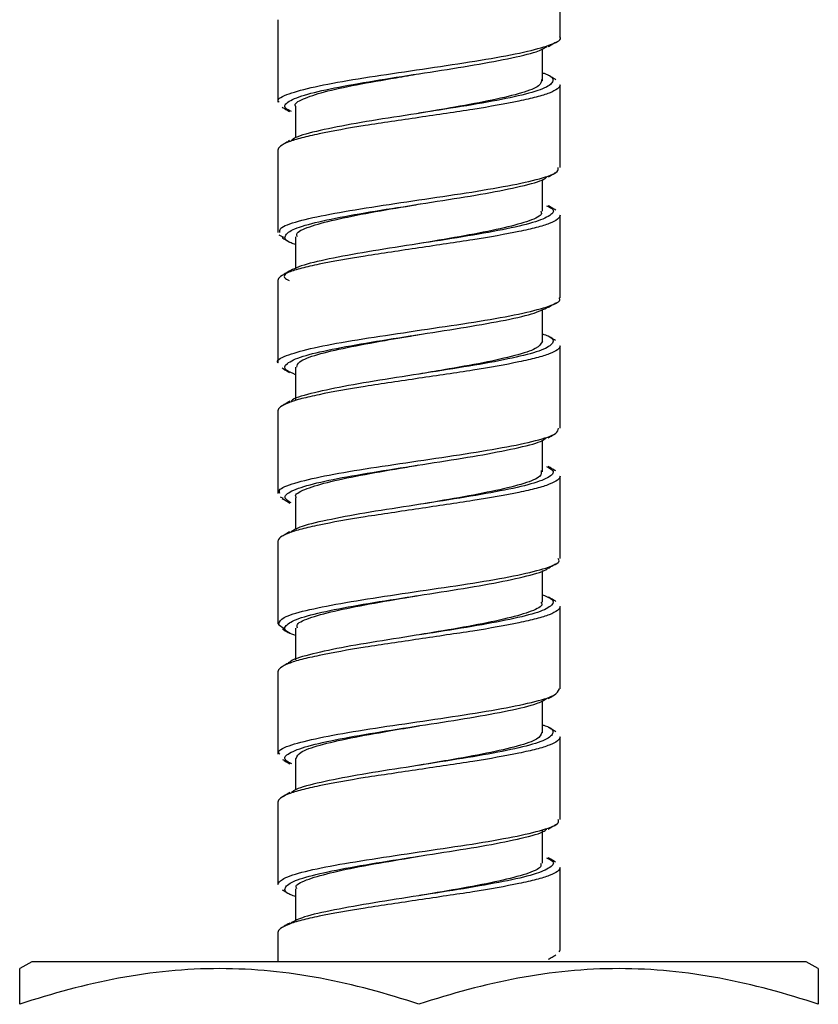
# Model space of a CAD drawing. Header units: inches. Extents: x 0.7 to 40, y 0 to 26.3.
# Tile 3 of 21: x 12.705 to 13.455, y 17.769 to 18.694. Entities that reach past the tile are written whole.
import ezdxf

# ---------------------------------------------------------------- set-up
doc = ezdxf.new("R2010")
doc.units = ezdxf.units.IN
doc.header["$MEASUREMENT"] = 0

msp = doc.modelspace()

# ---------------------------------------------------------------- linework, layer by layer
for p, q in [((13.21235, 18.67813), (13.21235, 18.75556)), ((12.94737, 18.69431), (12.94737, 18.61685)), ((13.19574, 18.63703), (13.19574, 18.66711)), ((13.07986, 18.64352), (13.07986, 18.64352)), ((13.21235, 18.55561), (13.21235, 18.63306)), ((12.96398, 18.61289), (12.96398, 18.58352)), ((13.07986, 18.60641), (13.07986, 18.60641)), ((12.94737, 18.57181), (12.94737, 18.49438)), ((13.19574, 18.51453), (13.19574, 18.54405)), ((13.21235, 18.43314), (13.21235, 18.51056)), ((12.95297, 18.48959), (12.94858, 18.49177)), ((12.96398, 18.49039), (12.96398, 18.46031)), ((12.94737, 18.44931), (12.94737, 18.37187)), ((13.19574, 18.39203), (13.19574, 18.42209)), ((13.21235, 18.3106), (13.21235, 18.38806)), ((12.96398, 18.36789), (12.96398, 18.33711)), ((12.94737, 18.32681), (12.94737, 18.24937)), ((13.19574, 18.26953), (13.19574, 18.29928)), ((13.07985, 18.27602), (13.07985, 18.27602)), ((13.21235, 18.18813), (13.21235, 18.26556)), ((12.95264, 18.2445), (12.94964, 18.24579)), ((12.96398, 18.24539), (12.96398, 18.21541)), ((12.94737, 18.20431), (12.94737, 18.12688)), ((13.19574, 18.14703), (13.19574, 18.1769)), ((13.07987, 18.15352), (13.07987, 18.15352)), ((13.21235, 18.06561), (13.21235, 18.14306)), ((12.95342, 18.12187), (12.94747, 18.12612)), ((12.96398, 18.12289), (12.96398, 18.09294)), ((13.0799, 18.11642), (13.0799, 18.11642)), ((12.94737, 18.08181), (12.94737, 18.00436)), ((13.19574, 18.02453), (13.19574, 18.05459)), ((13.21235, 17.94312), (13.21235, 18.02056)), ((12.96398, 18.00039), (12.96398, 17.97091)), ((12.94737, 17.95931), (12.94737, 17.88187)), ((13.19574, 17.90203), (13.19574, 17.93255)), ((13.07973, 17.9085), (13.07972, 17.9085)), ((13.21235, 17.82062), (13.21235, 17.89806)), ((12.96398, 17.87789), (12.96398, 17.84781)), ((12.94737, 17.83681), (12.94737, 17.80941)), ((12.71613, 17.80941), (12.70486, 17.8029)), ((13.44359, 17.80941), (12.71613, 17.80941)), ((13.45486, 17.8029), (13.44359, 17.80941))]:
    msp.add_line(p, q)
at = {"flags": 128}
msp.add_lwpolyline([(13.07976, 18.3985), (13.07975, 18.3985), (13.07975, 18.3985)], dxfattribs=at)
for points, knots in [([(12.94848, 18.61685), (12.94813, 18.61724), (12.94579, 18.61983), (12.95638, 18.62478), (12.9801, 18.63124), (13.01665, 18.6381), (13.06015, 18.64453), (13.10601, 18.6514), (13.14874, 18.65785), (13.18398, 18.66467), (13.20551, 18.67119), (13.21471, 18.67576), (13.21218, 18.67805), (13.21209, 18.67813)], [0, 0, 0, 0, 0.01916, 0.127696, 0.236272, 0.344802, 0.453401, 0.561928, 0.670529, 0.779057, 0.887639, 0.996172, 1, 1, 1, 1]), ([(12.95999, 18.60796), (12.95795, 18.609), (12.9515, 18.6123), (12.95612, 18.61763), (12.97313, 18.62441), (13.00324, 18.631), (13.04199, 18.63765), (13.08511, 18.64437), (13.12777, 18.6509), (13.1644, 18.65772), (13.19047, 18.6636), (13.19716, 18.6675), (13.19998, 18.66914)], [0, 0, 0, 0, 0.05055, 0.159401, 0.268182, 0.377001, 0.485785, 0.59457, 0.703361, 0.812146, 0.920983, 1, 1, 1, 1]), ([(13.20119, 18.66904), (13.20236, 18.66974), (13.20471, 18.67115), (13.20705, 18.67256), (13.20823, 18.67326)], [0, 0, 0, 0, 0.499744, 1, 1, 1, 1]), ([(13.19574, 18.64444), (13.19677, 18.64412), (13.20489, 18.64159), (13.20717, 18.63683), (13.20029, 18.63012), (13.17827, 18.62358), (13.14524, 18.61676), (13.10453, 18.6103), (13.06109, 18.60343), (13.01954, 18.59699), (12.98584, 18.59012), (12.96482, 18.58489), (12.96108, 18.58169), (12.95997, 18.58073)], [0, 0, 0, 0, 0.015227, 0.119676, 0.224125, 0.328578, 0.433029, 0.537526, 0.64197, 0.74649, 0.850931, 0.955449, 1, 1, 1, 1]), ([(12.96426, 18.61289), (12.96417, 18.61299), (12.96195, 18.6153), (12.97011, 18.61991), (12.98917, 18.62645), (13.02023, 18.63328), (13.05217, 18.63879), (13.07265, 18.64229), (13.07991, 18.64353)], [0, 0, 0, 0, 0.009521, 0.227233, 0.444959, 0.66267, 0.880504, 1, 1, 1, 1]), ([(13.1949, 18.63805), (13.19476, 18.6361), (13.19447, 18.63195), (13.17767, 18.62544), (13.15012, 18.61882), (13.11571, 18.61246), (13.091, 18.60829), (13.07952, 18.60635)], [0, 0, 0, 0, 0.1867914, 0.3970578, 0.6074033, 0.8176751, 1, 1, 1, 1]), ([(13.20847, 18.63777), (13.2073, 18.63847), (13.20496, 18.63987), (13.20262, 18.64128), (13.20145, 18.64198)], [0, 0, 0, 0, 0.500241, 1, 1, 1, 1]), ([(13.21235, 18.63306), (13.21235, 18.63063), (13.20893, 18.62797), (13.19889, 18.62407), (13.19475, 18.62278), (13.18521, 18.62031), (13.17978, 18.61909), (13.16136, 18.61524), (13.1464, 18.61255), (13.12249, 18.60879), (13.11433, 18.60759), (13.09735, 18.60505), (13.0886, 18.60374), (13.07112, 18.60113), (13.06237, 18.59982), (13.04539, 18.59728), (13.03723, 18.59608), (13.01332, 18.59232), (12.99836, 18.58963), (12.97994, 18.58578), (12.97451, 18.58456), (12.96497, 18.58209), (12.96083, 18.5808), (12.95079, 18.5769), (12.94737, 18.57424), (12.94737, 18.57181)], [0, 0, 0, 0, 0.125, 0.125, 0.1875, 0.1875, 0.25, 0.25, 0.375, 0.375, 0.4375, 0.4375, 0.5, 0.5, 0.5625, 0.5625, 0.625, 0.625, 0.75, 0.75, 0.8125, 0.8125, 0.875, 0.875, 1, 1, 1, 1]), ([(12.95133, 18.61211), (12.9525, 18.61141), (12.95484, 18.61001), (12.95718, 18.6086), (12.95835, 18.6079)], [0, 0, 0, 0, 0.500238, 1, 1, 1, 1]), ([(12.95833, 18.58077), (12.95716, 18.58007), (12.95482, 18.57866), (12.95248, 18.57726), (12.95131, 18.57656)], [0, 0, 0, 0, 0.499773, 1, 1, 1, 1]), ([(12.94921, 18.49438), (12.94903, 18.4957), (12.94856, 18.4992), (12.9649, 18.50512), (12.99452, 18.51163), (13.03461, 18.51837), (13.07975, 18.52498), (13.1249, 18.53159), (13.16502, 18.53833), (13.1947, 18.54484), (13.21112, 18.55077), (13.21069, 18.55428), (13.21052, 18.55561)], [0, 0, 0, 0, 0.06563, 0.174134, 0.282699, 0.391207, 0.499739, 0.608248, 0.71676, 0.825287, 0.933797, 1, 1, 1, 1]), ([(12.96398, 18.48313), (12.96249, 18.48362), (12.95422, 18.48632), (12.95257, 18.49118), (12.96092, 18.49796), (12.98411, 18.50445), (13.01802, 18.51131), (13.05922, 18.51775), (13.10266, 18.52463), (13.14378, 18.53108), (13.1765, 18.53792), (13.19613, 18.54297), (13.19915, 18.54595), (13.1999, 18.5467)], [0, 0, 0, 0, 0.022914, 0.127579, 0.232252, 0.336955, 0.441622, 0.546357, 0.651019, 0.755762, 0.860425, 0.965153, 1, 1, 1, 1]), ([(13.2014, 18.54667), (13.20257, 18.54737), (13.2049, 18.54877), (13.20724, 18.55017), (13.20841, 18.55088)], [0, 0, 0, 0, 0.499773, 1, 1, 1, 1]), ([(13.19973, 18.51953), (13.20153, 18.51868), (13.20809, 18.51556), (13.20447, 18.51044), (13.18883, 18.50361), (13.15971, 18.49709), (13.12163, 18.49036), (13.07867, 18.48372), (13.03583, 18.47712), (12.99818, 18.47035), (12.9696, 18.46386), (12.95499, 18.457), (12.95148, 18.45233), (12.95711, 18.44967), (12.95798, 18.44925)], [0, 0, 0, 0, 0.036036, 0.130742, 0.225376, 0.320066, 0.414706, 0.50936, 0.603997, 0.69864, 0.793305, 0.887944, 0.982641, 1, 1, 1, 1]), ([(12.96562, 18.49039), (12.96522, 18.49129), (12.96385, 18.49437), (12.9757, 18.49992), (12.99955, 18.50637), (13.0334, 18.51324), (13.06245, 18.51804), (13.07833, 18.52076), (13.08114, 18.52124)], [0, 0, 0, 0, 0.088745, 0.304861, 0.52117, 0.737285, 0.95357, 1, 1, 1, 1]), ([(13.20827, 18.51539), (13.2071, 18.51609), (13.20475, 18.5175), (13.20241, 18.51891), (13.20124, 18.51961)], [0, 0, 0, 0, 0.500252, 1, 1, 1, 1]), ([(13.21235, 18.51056), (13.21235, 18.50813), (13.20893, 18.50547), (13.19889, 18.50157), (13.19475, 18.50028), (13.18521, 18.49781), (13.17978, 18.49659), (13.16136, 18.49274), (13.1464, 18.49005), (13.12249, 18.48629), (13.11433, 18.48509), (13.09735, 18.48255), (13.0886, 18.48124), (13.07112, 18.47863), (13.06237, 18.47732), (13.04539, 18.47478), (13.03723, 18.47358), (13.01332, 18.46982), (12.99836, 18.46713), (12.97994, 18.46328), (12.97451, 18.46206), (12.96497, 18.45959), (12.96083, 18.4583), (12.95079, 18.4544), (12.94737, 18.45174), (12.94737, 18.44931)], [0, 0, 0, 0, 0.125, 0.125, 0.1875, 0.1875, 0.25, 0.25, 0.375, 0.375, 0.4375, 0.4375, 0.5, 0.5, 0.5625, 0.5625, 0.625, 0.625, 0.75, 0.75, 0.8125, 0.8125, 0.875, 0.875, 1, 1, 1, 1]), ([(13.19417, 18.51455), (13.19459, 18.51375), (13.19613, 18.51076), (13.18483, 18.50532), (13.16155, 18.49887), (13.12802, 18.49199), (13.09905, 18.4872), (13.08308, 18.48446), (13.0802, 18.48397)], [0, 0, 0, 0, 0.0794416, 0.2975133, 0.5157726, 0.7338379, 0.9520888, 1, 1, 1, 1]), ([(12.95125, 18.48966), (12.95242, 18.48896), (12.95476, 18.48755), (12.9571, 18.48615), (12.95827, 18.48545)], [0, 0, 0, 0, 0.5002374, 1, 1, 1, 1]), ([(12.95865, 18.45847), (12.95748, 18.45776), (12.95513, 18.45635), (12.95277, 18.45493), (12.9516, 18.45423)], [0, 0, 0, 0, 0.499722, 1, 1, 1, 1]), ([(12.94759, 18.37187), (12.94752, 18.37193), (12.94499, 18.37422), (12.95414, 18.37877), (12.97559, 18.38529), (13.01077, 18.3921), (13.05347, 18.39856), (13.09932, 18.40542), (13.14285, 18.41185), (13.17945, 18.41872), (13.20326, 18.42517), (13.2139, 18.43014), (13.21157, 18.43274), (13.21121, 18.43314)], [0, 0, 0, 0, 0.003304, 0.111838, 0.220375, 0.32891, 0.437488, 0.546017, 0.654617, 0.763143, 0.871742, 0.980271, 1, 1, 1, 1]), ([(12.96398, 18.36085), (12.96082, 18.36218), (12.95227, 18.36576), (12.95424, 18.37133), (12.96876, 18.37819), (12.99673, 18.38467), (13.03411, 18.39146), (13.07681, 18.39803), (13.11992, 18.40471), (13.1581, 18.4114), (13.18784, 18.41784), (13.19689, 18.42221), (13.20129, 18.42433)], [0, 0, 0, 0, 0.061754, 0.166711, 0.271587, 0.37654, 0.48142, 0.586347, 0.691231, 0.796115, 0.900995, 1, 1, 1, 1]), ([(13.20144, 18.42419), (13.20261, 18.4249), (13.20496, 18.42631), (13.20731, 18.42772), (13.20848, 18.42842)], [0, 0, 0, 0, 0.499739, 1, 1, 1, 1]), ([(13.19574, 18.39918), (13.19767, 18.39852), (13.20607, 18.39562), (13.20697, 18.39064), (13.19713, 18.3838), (13.17274, 18.37734), (13.13794, 18.37047), (13.09629, 18.36403), (13.0529, 18.35717), (13.01225, 18.35068), (12.98065, 18.34389), (12.96248, 18.33906), (12.96012, 18.33638), (12.95971, 18.33591)], [0, 0, 0, 0, 0.0313781, 0.1365509, 0.2417094, 0.3469228, 0.4520749, 0.557306, 0.6624561, 0.7676818, 0.8728359, 0.9780336, 1, 1, 1, 1]), ([(12.96511, 18.36784), (12.96544, 18.36958), (12.96618, 18.37352), (12.98315, 18.37978), (13.01109, 18.38643), (13.04518, 18.39265), (13.06924, 18.39672), (13.08006, 18.39855)], [0, 0, 0, 0, 0.171327, 0.388382, 0.605482, 0.822534, 1, 1, 1, 1]), ([(13.2081, 18.39299), (13.20692, 18.3937), (13.20456, 18.39511), (13.20221, 18.39653), (13.20103, 18.39724)], [0, 0, 0, 0, 0.500299, 1, 1, 1, 1]), ([(13.21235, 18.38806), (13.21235, 18.38563), (13.20893, 18.38297), (13.19889, 18.37907), (13.19475, 18.37778), (13.18521, 18.37531), (13.17978, 18.37409), (13.16136, 18.37024), (13.1464, 18.36755), (13.12249, 18.36379), (13.11433, 18.36259), (13.09735, 18.36005), (13.0886, 18.35874), (13.07112, 18.35613), (13.06237, 18.35482), (13.04539, 18.35228), (13.03723, 18.35108), (13.01332, 18.34732), (12.99836, 18.34463), (12.97994, 18.34078), (12.97451, 18.33956), (12.96497, 18.33709), (12.96083, 18.3358), (12.95079, 18.3319), (12.94737, 18.32924), (12.94737, 18.32681)], [0, 0, 0, 0, 0.125, 0.125, 0.1875, 0.1875, 0.25, 0.25, 0.375, 0.375, 0.4375, 0.4375, 0.5, 0.5, 0.5625, 0.5625, 0.625, 0.625, 0.75, 0.75, 0.8125, 0.8125, 0.875, 0.875, 1, 1, 1, 1]), ([(13.19573, 18.39204), (13.19443, 18.38981), (13.19181, 18.38535), (13.17132, 18.37878), (13.14121, 18.37197), (13.10872, 18.36634), (13.08756, 18.36273), (13.07964, 18.36137)], [0, 0, 0, 0, 0.217238, 0.434679, 0.652145, 0.869707, 1, 1, 1, 1]), ([(12.95127, 18.36715), (12.95245, 18.36644), (12.9548, 18.36503), (12.95715, 18.36362), (12.95833, 18.36291)], [0, 0, 0, 0, 0.500278, 1, 1, 1, 1]), ([(12.95863, 18.33595), (12.95745, 18.33524), (12.95509, 18.33382), (12.95273, 18.33241), (12.95154, 18.3317)], [0, 0, 0, 0, 0.499691, 1, 1, 1, 1]), ([(12.94928, 18.24937), (12.94886, 18.25036), (12.94752, 18.25354), (12.96164, 18.25917), (12.98934, 18.26561), (13.02829, 18.27244), (13.07298, 18.27895), (13.11847, 18.28568), (13.15964, 18.2923), (13.19113, 18.29891), (13.20999, 18.30509), (13.21065, 18.30894), (13.21094, 18.3106)], [0, 0, 0, 0, 0.049587, 0.158092, 0.266673, 0.37518, 0.483747, 0.592258, 0.700791, 0.809302, 0.917817, 1, 1, 1, 1]), ([(13.20132, 18.30162), (13.20249, 18.30232), (13.20485, 18.30374), (13.20721, 18.30515), (13.20839, 18.30586)], [0, 0, 0, 0, 0.499704, 1, 1, 1, 1]), ([(12.95991, 18.24035), (12.95743, 18.24189), (12.95138, 18.24567), (12.95857, 18.25163), (12.97865, 18.25824), (13.01091, 18.265), (13.05103, 18.2715), (13.09443, 18.27835), (13.13637, 18.2848), (13.17105, 18.29167), (13.19356, 18.29708), (13.19812, 18.30051), (13.19968, 18.30168)], [0, 0, 0, 0, 0.075323, 0.183861, 0.292377, 0.400898, 0.509442, 0.617959, 0.72654, 0.835051, 0.943646, 1, 1, 1, 1]), ([(13.1996, 18.27458), (13.20193, 18.27328), (13.20829, 18.26975), (13.20259, 18.26412), (13.18415, 18.25742), (13.15306, 18.25075), (13.11367, 18.24418), (13.07039, 18.23739), (13.02803, 18.23091), (12.99225, 18.22405), (12.96776, 18.21837), (12.96206, 18.21466), (12.95983, 18.21321)], [0, 0, 0, 0, 0.0624841, 0.1710014, 0.2794674, 0.3879396, 0.4964002, 0.6048697, 0.7133736, 0.8218373, 0.9303722, 1, 1, 1, 1]), ([(12.96481, 18.24538), (12.96455, 18.2457), (12.96243, 18.24823), (12.97144, 18.25311), (12.99189, 18.2596), (13.02376, 18.26647), (13.05483, 18.27173), (13.07391, 18.275), (13.07979, 18.27601)], [0, 0, 0, 0, 0.031346, 0.249185, 0.467109, 0.684933, 0.902928, 1, 1, 1, 1]), ([(13.19452, 18.27085), (13.19475, 18.26903), (13.19525, 18.26502), (13.17987, 18.25858), (13.15337, 18.25203), (13.11829, 18.24535), (13.09218, 18.24097), (13.07929, 18.23881)], [0, 0, 0, 0, 0.173063, 0.381044, 0.589164, 0.797157, 1, 1, 1, 1]), ([(13.20829, 18.27038), (13.20711, 18.27108), (13.20475, 18.2725), (13.2024, 18.27392), (13.20122, 18.27463)], [0, 0, 0, 0, 0.500305, 1, 1, 1, 1]), ([(13.21235, 18.26556), (13.21235, 18.26313), (13.20893, 18.26047), (13.19889, 18.25657), (13.19475, 18.25528), (13.18521, 18.25281), (13.17978, 18.25159), (13.16136, 18.24774), (13.1464, 18.24505), (13.12249, 18.24129), (13.11433, 18.24009), (13.09735, 18.23755), (13.0886, 18.23624), (13.07112, 18.23363), (13.06237, 18.23232), (13.04539, 18.22978), (13.03723, 18.22858), (13.01332, 18.22482), (12.99836, 18.22213), (12.97994, 18.21828), (12.97451, 18.21706), (12.96497, 18.21459), (12.96083, 18.2133), (12.95079, 18.2094), (12.94737, 18.20674), (12.94737, 18.20431)], [0, 0, 0, 0, 0.125, 0.125, 0.1875, 0.1875, 0.25, 0.25, 0.375, 0.375, 0.4375, 0.4375, 0.5, 0.5, 0.5625, 0.5625, 0.625, 0.625, 0.75, 0.75, 0.8125, 0.8125, 0.875, 0.875, 1, 1, 1, 1]), ([(12.95142, 18.24456), (12.9526, 18.24385), (12.95496, 18.24243), (12.95732, 18.24102), (12.9585, 18.24031)], [0, 0, 0, 0, 0.500304, 1, 1, 1, 1]), ([(12.95838, 18.2133), (12.9572, 18.21259), (12.95484, 18.21117), (12.95249, 18.20976), (12.95131, 18.20906)], [0, 0, 0, 0, 0.4997106, 1, 1, 1, 1]), ([(12.94815, 18.12688), (12.949, 18.12884), (12.95081, 18.13299), (12.97194, 18.13937), (13.00491, 18.14608), (13.04691, 18.15261), (13.09258, 18.15942), (13.1368, 18.16588), (13.17468, 18.17274), (13.20063, 18.17917), (13.21302, 18.18451), (13.21113, 18.18741), (13.21066, 18.18813)], [0, 0, 0, 0, 0.09601, 0.20453, 0.313051, 0.421577, 0.530099, 0.638666, 0.747181, 0.855768, 0.964281, 1, 1, 1, 1]), ([(12.96398, 18.11584), (12.96155, 18.11674), (12.95305, 18.11989), (12.95315, 18.12506), (12.96479, 18.13193), (12.99058, 18.13837), (13.02641, 18.14524), (13.06853, 18.15171), (13.1118, 18.15852), (13.15182, 18.16506), (13.18202, 18.17177), (13.19874, 18.17642), (13.20046, 18.17883), (13.2006, 18.17904)], [0, 0, 0, 0, 0.042199, 0.147541, 0.252831, 0.358196, 0.463482, 0.568848, 0.674137, 0.779481, 0.884775, 0.990074, 1, 1, 1, 1]), ([(13.20113, 18.179), (13.20231, 18.17971), (13.20467, 18.18113), (13.20703, 18.18254), (13.20821, 18.18325)], [0, 0, 0, 0, 0.49969, 1, 1, 1, 1]), ([(13.19574, 18.15406), (13.19846, 18.153), (13.20699, 18.14969), (13.20622, 18.14439), (13.19346, 18.13751), (13.16682, 18.13107), (13.13038, 18.12422), (13.088, 18.11772), (13.04483, 18.11095), (13.00525, 18.10435), (12.97591, 18.09771), (12.95997, 18.09312), (12.9586, 18.09081), (12.95854, 18.0907)], [0, 0, 0, 0, 0.049294, 0.154411, 0.259461, 0.364591, 0.46964, 0.574761, 0.679814, 0.784903, 0.889959, 0.995017, 1, 1, 1, 1]), ([(12.96567, 18.12283), (12.96535, 18.12397), (12.96442, 18.1273), (12.97757, 18.13308), (13.00263, 18.13957), (13.03715, 18.14639), (13.06463, 18.15091), (13.07857, 18.1533), (13.07949, 18.15346)], [0, 0, 0, 0, 0.1136262, 0.3312749, 0.5491124, 0.766769, 0.9845462, 1, 1, 1, 1]), ([(13.19443, 18.14705), (13.19482, 18.14647), (13.19668, 18.1437), (13.18651, 18.13851), (13.1645, 18.13205), (13.13171, 18.12516), (13.10174, 18.12016), (13.08434, 18.11718), (13.08008, 18.11645)], [0, 0, 0, 0, 0.057238, 0.275208, 0.493329, 0.711284, 0.929434, 1, 1, 1, 1]), ([(13.20848, 18.14776), (13.2073, 18.14847), (13.20495, 18.14988), (13.20261, 18.15129), (13.20143, 18.15199)], [0, 0, 0, 0, 0.500264, 1, 1, 1, 1]), ([(13.21235, 18.14306), (13.21235, 18.14063), (13.20893, 18.13797), (13.19889, 18.13407), (13.19475, 18.13278), (13.18521, 18.13031), (13.17978, 18.12909), (13.16136, 18.12524), (13.1464, 18.12255), (13.12249, 18.11879), (13.11433, 18.11759), (13.09735, 18.11505), (13.0886, 18.11374), (13.07112, 18.11113), (13.06237, 18.10982), (13.04539, 18.10728), (13.03723, 18.10608), (13.01332, 18.10232), (12.99836, 18.09963), (12.97994, 18.09578), (12.97451, 18.09456), (12.96497, 18.09209), (12.96083, 18.0908), (12.95079, 18.0869), (12.94737, 18.08424), (12.94737, 18.08181)], [0, 0, 0, 0, 0.125, 0.125, 0.1875, 0.1875, 0.25, 0.25, 0.375, 0.375, 0.4375, 0.4375, 0.5, 0.5, 0.5625, 0.5625, 0.625, 0.625, 0.75, 0.75, 0.8125, 0.8125, 0.875, 0.875, 1, 1, 1, 1]), ([(12.95158, 18.12196), (12.95276, 18.12125), (12.95512, 18.11984), (12.95748, 18.11842), (12.95866, 18.11771)], [0, 0, 0, 0, 0.500307, 1, 1, 1, 1]), ([(12.95828, 18.09074), (12.95711, 18.09004), (12.95477, 18.08863), (12.95243, 18.08723), (12.95126, 18.08653)], [0, 0, 0, 0, 0.499766, 1, 1, 1, 1]), ([(12.94901, 18.00436), (12.94854, 18.00503), (12.94658, 18.0079), (12.95871, 18.01319), (12.98438, 18.01962), (13.0221, 18.02648), (13.06623, 18.03293), (13.11194, 18.03976), (13.15406, 18.04627), (13.18725, 18.053), (13.20874, 18.0594), (13.21074, 18.06361), (13.21169, 18.06561)], [0, 0, 0, 0, 0.033558, 0.142076, 0.250661, 0.359176, 0.467765, 0.576281, 0.684855, 0.793376, 0.901914, 1, 1, 1, 1]), ([(12.96031, 17.99526), (12.95807, 17.99642), (12.9515, 17.99984), (12.95633, 18.0053), (12.97372, 18.01206), (13.00407, 18.01867), (13.04298, 18.0253), (13.08615, 18.03203), (13.12874, 18.03855), (13.16515, 18.04538), (13.19071, 18.05118), (13.1971, 18.05499), (13.1997, 18.05654)], [0, 0, 0, 0, 0.056216, 0.164895, 0.273508, 0.382152, 0.490766, 0.599384, 0.708014, 0.81663, 0.925302, 1, 1, 1, 1]), ([(13.20103, 18.05644), (13.2022, 18.05715), (13.20456, 18.05856), (13.20692, 18.05998), (13.2081, 18.06068)], [0, 0, 0, 0, 0.499701, 1, 1, 1, 1]), ([(13.19574, 18.03198), (13.19665, 18.0317), (13.20472, 18.02921), (13.20716, 18.02448), (13.20065, 18.01778), (13.17893, 18.01123), (13.14614, 18.00443), (13.10555, 17.99795), (13.06213, 17.99109), (13.02047, 17.98465), (12.98654, 17.97777), (12.96526, 17.97254), (12.96135, 17.96932), (12.96017, 17.96835)], [0, 0, 0, 0, 0.013344, 0.117934, 0.222523, 0.327108, 0.4317, 0.536333, 0.640919, 0.745578, 0.85016, 0.954821, 1, 1, 1, 1]), ([(12.96464, 18.00034), (12.96537, 18.00231), (12.96692, 18.0065), (12.9855, 18.01291), (13.01447, 18.01964), (13.04788, 18.02558), (13.07065, 18.02945), (13.08017, 18.03107)], [0, 0, 0, 0, 0.193196, 0.410117, 0.627042, 0.843982, 1, 1, 1, 1]), ([(13.2084, 18.02531), (13.20723, 18.02601), (13.20489, 18.02741), (13.20255, 18.02882), (13.20138, 18.02952)], [0, 0, 0, 0, 0.500234, 1, 1, 1, 1]), ([(13.21235, 18.02056), (13.21235, 18.01813), (13.20893, 18.01547), (13.19889, 18.01157), (13.19475, 18.01028), (13.18521, 18.00781), (13.17978, 18.00659), (13.16136, 18.00274), (13.1464, 18.00005), (13.12249, 17.99629), (13.11433, 17.99509), (13.09735, 17.99255), (13.0886, 17.99124), (13.07112, 17.98863), (13.06237, 17.98732), (13.04539, 17.98478), (13.03723, 17.98358), (13.01332, 17.97982), (12.99836, 17.97713), (12.97994, 17.97328), (12.97451, 17.97206), (12.96497, 17.96959), (12.96083, 17.9683), (12.95079, 17.9644), (12.94737, 17.96174), (12.94737, 17.95931)], [0, 0, 0, 0, 0.125, 0.125, 0.1875, 0.1875, 0.25, 0.25, 0.375, 0.375, 0.4375, 0.4375, 0.5, 0.5, 0.5625, 0.5625, 0.625, 0.625, 0.75, 0.75, 0.8125, 0.8125, 0.875, 0.875, 1, 1, 1, 1]), ([(13.19517, 18.02459), (13.19436, 18.02258), (13.19266, 18.01835), (13.1738, 18.01191), (13.14466, 18.00517), (13.11137, 17.99927), (13.08884, 17.99544), (13.07954, 17.99386)], [0, 0, 0, 0, 0.1969679, 0.4138738, 0.6307862, 0.8477256, 1, 1, 1, 1]), ([(12.95161, 17.99944), (12.95279, 17.99873), (12.95515, 17.99732), (12.9575, 17.99591), (12.95867, 17.9952)], [0, 0, 0, 0, 0.500284, 1, 1, 1, 1]), ([(12.95854, 17.9684), (12.95737, 17.96769), (12.95502, 17.96628), (12.95267, 17.96488), (12.9515, 17.96417)], [0, 0, 0, 0, 0.49974, 1, 1, 1, 1]), ([(12.94737, 17.88187), (12.94819, 17.88349), (12.95013, 17.88731), (12.96794, 17.89346), (12.99941, 17.90006), (13.04039, 17.90669), (13.08584, 17.91341), (13.1306, 17.91993), (13.1697, 17.92674), (13.19766, 17.93319), (13.21206, 17.93886), (13.21083, 17.94208), (13.21043, 17.94312)], [0, 0, 0, 0, 0.080152, 0.188652, 0.297184, 0.405687, 0.514191, 0.622704, 0.731208, 0.839759, 0.948257, 1, 1, 1, 1]), ([(12.96398, 17.87066), (12.96238, 17.87119), (12.95407, 17.87394), (12.9526, 17.87883), (12.96132, 17.88563), (12.9848, 17.89211), (13.01894, 17.89897), (13.06025, 17.90541), (13.10368, 17.91228), (13.1447, 17.91874), (13.17713, 17.92557), (13.19631, 17.93053), (13.19914, 17.9334), (13.19977, 17.93403)], [0, 0, 0, 0, 0.0249969, 0.1299774, 0.2349677, 0.3399947, 0.444979, 0.5500342, 0.6550138, 0.7600742, 0.8650554, 0.9700981, 1, 1, 1, 1]), ([(13.20113, 17.934), (13.2023, 17.93471), (13.20465, 17.93612), (13.207, 17.93753), (13.20818, 17.93823)], [0, 0, 0, 0, 0.499734, 1, 1, 1, 1]), ([(13.19956, 17.90714), (13.20137, 17.9063), (13.20803, 17.90321), (13.20468, 17.89811), (13.18938, 17.89127), (13.16052, 17.88475), (13.12261, 17.87801), (13.07972, 17.87139), (13.03676, 17.86477), (12.99917, 17.85802), (12.97107, 17.85186), (12.96306, 17.84773), (12.95942, 17.84585)], [0, 0, 0, 0, 0.040543, 0.149208, 0.257791, 0.366441, 0.475029, 0.583642, 0.69223, 0.800822, 0.909433, 1, 1, 1, 1]), ([(12.96523, 17.87788), (12.96485, 17.87842), (12.96294, 17.88116), (12.97294, 17.8863), (12.99472, 17.89276), (13.02738, 17.89966), (13.05748, 17.90468), (13.0751, 17.9077), (13.07957, 17.90847)], [0, 0, 0, 0, 0.053439, 0.271505, 0.489714, 0.707765, 0.926009, 1, 1, 1, 1]), ([(13.20811, 17.90299), (13.20693, 17.9037), (13.20457, 17.90511), (13.20222, 17.90652), (13.20105, 17.90723)], [0, 0, 0, 0, 0.500285, 1, 1, 1, 1]), ([(13.21235, 17.89806), (13.21235, 17.89563), (13.20893, 17.89297), (13.19889, 17.88907), (13.19475, 17.88778), (13.18521, 17.88531), (13.17978, 17.88409), (13.16136, 17.88024), (13.1464, 17.87755), (13.12249, 17.87379), (13.11433, 17.87259), (13.09735, 17.87005), (13.0886, 17.86874), (13.07112, 17.86613), (13.06237, 17.86482), (13.04539, 17.86228), (13.03723, 17.86108), (13.01332, 17.85732), (12.99836, 17.85463), (12.97994, 17.85078), (12.97451, 17.84956), (12.96497, 17.84709), (12.96083, 17.8458), (12.95079, 17.8419), (12.94737, 17.83924), (12.94737, 17.83681)], [0, 0, 0, 0, 0.125, 0.125, 0.1875, 0.1875, 0.25, 0.25, 0.375, 0.375, 0.4375, 0.4375, 0.5, 0.5, 0.5625, 0.5625, 0.625, 0.625, 0.75, 0.75, 0.8125, 0.8125, 0.875, 0.875, 1, 1, 1, 1]), ([(13.19405, 17.9021), (13.19435, 17.90092), (13.19519, 17.89755), (13.18181, 17.89173), (13.15654, 17.88524), (13.12191, 17.87843), (13.09461, 17.87393), (13.08092, 17.87159), (13.08022, 17.87147)], [0, 0, 0, 0, 0.117483, 0.335129, 0.55296, 0.770616, 0.988381, 1, 1, 1, 1]), ([(12.95141, 17.87706), (12.95258, 17.87636), (12.95493, 17.87496), (12.95727, 17.87355), (12.95844, 17.87284)], [0, 0, 0, 0, 0.500246, 1, 1, 1, 1]), ([(12.95868, 17.84598), (12.9575, 17.84527), (12.95515, 17.84386), (12.95279, 17.84244), (12.95161, 17.84173)], [0, 0, 0, 0, 0.4996967, 1, 1, 1, 1]), ([(13.20138, 17.81166), (13.20255, 17.81236), (13.20489, 17.81376), (13.20723, 17.81517), (13.2084, 17.81587)], [0, 0, 0, 0, 0.499769, 1, 1, 1, 1]), ([(13.07986, 17.76941), (13.04924, 17.77961), (13.01841, 17.78802), (12.95609, 17.79967), (12.9246, 17.80288), (12.87678, 17.80291), (12.86076, 17.80213), (12.82908, 17.79908), (12.81335, 17.79681), (12.76642, 17.78806), (12.73551, 17.77962), (12.70486, 17.76941)], [0, 0, 0, 0, 0.25, 0.25, 0.5, 0.5, 0.625, 0.625, 0.75, 0.75, 1, 1, 1, 1]), ([(12.70486, 17.76941), (12.70486, 17.77962), (12.70486, 17.78804), (12.70486, 17.7997), (12.70486, 17.8029), (12.70486, 17.8029)], [0, 0, 0, 0, 0.5, 0.5, 1, 1, 1, 1]), ([(13.45486, 17.76941), (13.42424, 17.77961), (13.39341, 17.78802), (13.33109, 17.79967), (13.2996, 17.80288), (13.25178, 17.80291), (13.23576, 17.80213), (13.20408, 17.79908), (13.18835, 17.79681), (13.14142, 17.78806), (13.11051, 17.77962), (13.07986, 17.76941)], [0, 0, 0, 0, 0.25, 0.25, 0.5, 0.5, 0.625, 0.625, 0.75, 0.75, 1, 1, 1, 1]), ([(13.45486, 17.8029), (13.45486, 17.8029), (13.45486, 17.7997), (13.45486, 17.78804), (13.45486, 17.77962), (13.45486, 17.76941)], [0, 0, 0, 0, 0.5, 0.5, 1, 1, 1, 1])]:
    msp.add_open_spline(points, degree=3, knots=knots)
msp.add_open_spline([(13.21163, 17.81862), (13.21211, 17.8193), (13.21235, 17.81997), (13.21235, 17.82062)], degree=3)

doc.saveas('drawing.dxf')
